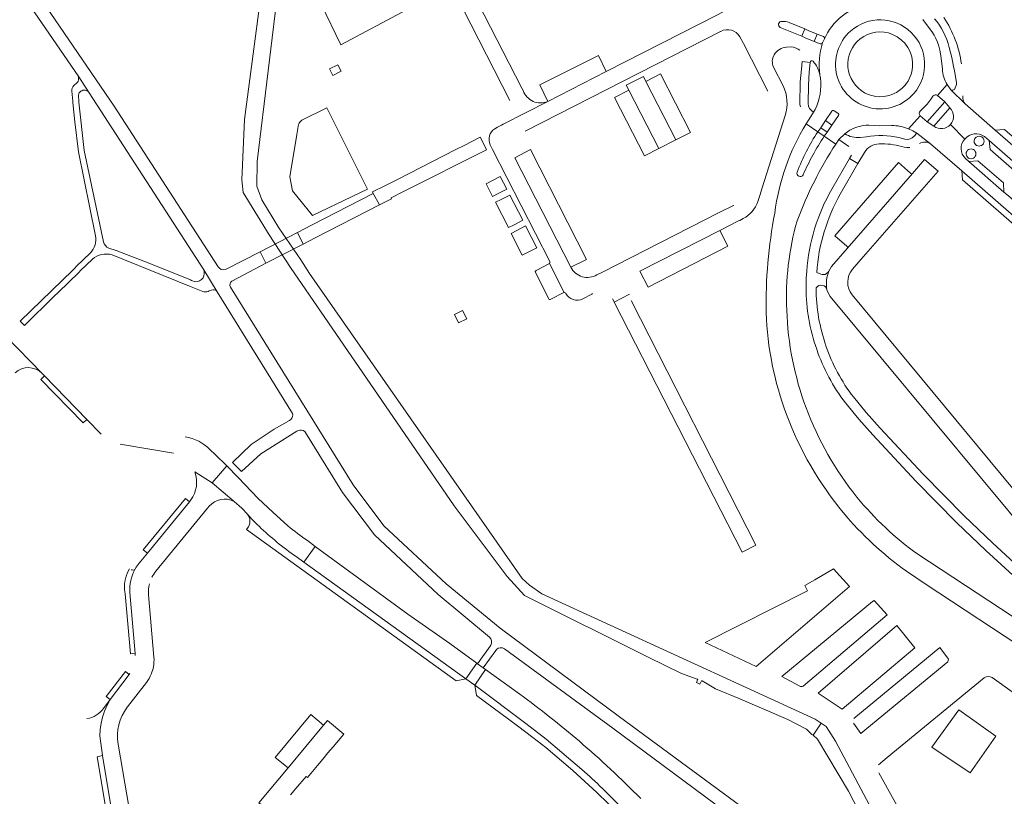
# Model space of a CAD drawing. Header units: metres. Extents: x 166325 to 190320, y 381923 to 404576.
# Tile 208 of 256: x 172289 to 172594, y 387072 to 387312. Entities that reach past the tile are written whole.
import ezdxf

# ---------------------------------------------------------------- set-up
doc = ezdxf.new("R2010")
doc.units = ezdxf.units.M
for name, color, linetype, lineweight in [('B-WE-OG-WATER_BEEK-GV', 8, 'Continuous', 18), ('B-WE-OG-WATER_MEER-GV', 8, 'Continuous', 18), ('B-WE-VH-VERHARDING_ASFALT-GV', 8, 'Continuous', 18), ('B-WE-VH-VERHARDING_BETON-GV', 8, 'Continuous', 18), ('B-WE-VH-VERHARDING_BETONSTRAATSTEEN-GV', 8, 'Continuous', 18), ('B-WE-VH-VERHARDING_STRAATBAKSTEEN-GV', 8, 'Continuous', 18)]:
    doc.layers.add(name, color=color, linetype=linetype, lineweight=lineweight)

msp = doc.modelspace()

# ---------------------------------------------------------------- linework, layer by layer
at = {"layer": 'B-WE-OG-WATER_BEEK-GV', "flags": 128}
for points in [[(172366.846, 387340.986), (172358.964, 387280.713), (172358.118, 387262.078), (172358.522, 387258.199), (172366.589, 387245.111), (172373.174, 387234.985), (172423.792, 387161.351), (172440.172, 387139.468), (172445.514, 387133.655), (172483.69, 387114.552), (172493.996, 387109.511), (172498.884, 387107.785), (172499.07, 387107.711), (172498.661, 387106.681), (172499.745, 387106.253), (172500.185, 387107.277), (172500.369, 387107.198), (172504.571, 387104.753), (172512.096, 387101.669), (172526.876, 387095.251), (172532.617, 387092.252), (172534.36, 387090.63), (172534.689, 387090.403), (172537.249, 387094.124), (172536.919, 387094.351), (172535.396, 387095.399), (172450.859, 387134.093), (172447.093, 387136.77), (172444.806, 387138.915), (172379.063, 387233.154), (172376.344, 387237.377), (172369.573, 387247.237), (172364.332, 387255.965), (172362.735, 387260.168), (172362.855, 387267.816), (172369.701, 387323.946)], [(172538.732, 387093.104), (172537.249, 387094.124), (172534.689, 387090.403), (172536.051, 387089.188), (172545.599, 387073.173), (172560.534, 387044.348)], [(172598.4, 386998.378), (172592.232, 387003.001), (172582.747, 387012.849), (172578.207, 387019.762), (172541.634, 387088.6), (172538.732, 387093.104)]]:
    msp.add_lwpolyline(points, dxfattribs=at)
at = {"layer": 'B-WE-OG-WATER_MEER-GV', "flags": 128}
for points in [[(172388.694, 387303.876), (172409.271, 387314.732), (172392.317, 387349.086), (172384.107, 387348.837), (172381.583, 387339.433), (172380.228, 387332.788), (172380.528, 387324.752), (172382.695, 387316.436)], [(172546.001, 387136.377), (172541.002, 387141.859), (172535.209, 387138.46), (172532.203, 387136.697), (172532.989, 387135.026), (172501.346, 387119.124), (172517.075, 387111.716)], [(172566.172, 387117.45), (172560.616, 387124.336), (172536.237, 387103.474), (172543.717, 387098.458)], [(172571.379, 387086.777), (172579.736, 387098.278), (172591.237, 387090.12), (172583.28, 387078.754)]]:
    msp.add_lwpolyline(points, close=True, dxfattribs=at)
for points in [[(172396.947, 387259.219), (172384.417, 387284.414), (172376.633, 387280.53)], [(172375.606, 387279.247), (172375.106, 387276.14), (172373.004, 387263.08), (172373.774, 387258.733), (172379.974, 387251.126), (172396.947, 387259.219)], [(172557.578, 387127.637), (172553.578, 387132.047), (172553.026, 387131.761), (172525.021, 387108.58), (172530.57, 387105.589)], [(172531.59, 387105.602), (172557.578, 387127.637)], [(172576.338, 387113.115), (172576.517, 387113.936), (172573.904, 387117.582), (172547.282, 387095.633)], [(172547.196, 387094.172), (172549.449, 387090.934), (172551.29, 387092.462), (172576.338, 387113.115)], [(172587.611, 387108.172), (172557.63, 387083.542), (172554.943, 387081.313)], [(172611.466, 387090.954), (172601.668, 387099.965), (172590.043, 387108.25)], [(172555.007, 387078.81), (172568.25, 387054.969)]]:
    msp.add_lwpolyline(points, dxfattribs=at)
at = {"layer": 'B-WE-OG-WATER_MEER-GV'}
for points in [[(172376.633, 387280.53, 0.0882829), (172375.606, 387279.247)], [(172590.043, 387108.25, 0.2994785), (172587.611, 387108.172)], [(172530.57, 387105.589, 0.2187985), (172531.59, 387105.602)]]:
    msp.add_lwpolyline(points, format="xyb", dxfattribs=at)
at = {"layer": 'B-WE-VH-VERHARDING_ASFALT-GV', "flags": 128}
for points in [[(172350.768, 387235.244), (172318.667, 387284.844), (172296.257, 387317.855), (172294.815, 387320.015), (172291.472, 387317.547), (172292.97, 387315.366), (172307.503, 387294.211), (172310.907, 387289.042), (172346.347, 387234.285), (172350.539, 387227.54), (172373.841, 387189.927)], [(172539.179, 387307.605), (172538.183, 387305.712), (172537.63, 387304.422)], [(172576.771, 387303.039), (172577.581, 387299.933), (172578.154, 387297.148), (172578.437, 387295.838), (172579.061, 387292.224), (172579.016, 387291.624), (172578.632, 387290.529), (172578.383, 387290.04)], [(172533.288, 387291.394), (172533.542, 387295.419), (172533.82, 387298.402), (172531.327, 387298.718), (172531.095, 387296.305), (172530.709, 387292.389), (172530.563, 387285.392), (172530.769, 387284.631)], [(172310.907, 387289.042), (172307.503, 387294.211)], [(172305.584, 387289.571), (172305.876, 387286.441), (172305.917, 387286.002), (172306.475, 387280.033), (172307.692, 387270.787), (172312.942, 387244.779)], [(172307.157, 387292.066), (172306.244, 387291.276)], [(172533.156, 387285.703), (172533.288, 387291.394)], [(172573.157, 387288.197), (172576.127, 387291.553)], [(172577.319, 387289.975), (172581.696, 387285.592)], [(172307.759, 387286.079), (172307.73, 387286.331), (172307.72, 387286.496), (172307.633, 387287.948)], [(172567.844, 387283.387), (172568.562, 387284.072), (172569.938, 387285.537), (172571.169, 387287.12), (172571.762, 387287.944)], [(172315.364, 387242.923), (172309.448, 387271.209), (172307.759, 387286.079)], [(172535.337, 387283.901), (172534.871, 387283.025), (172533.48, 387280.877), (172532.57, 387279.42), (172536.173, 387276.991), (172537.072, 387278.185), (172538.538, 387280.418), (172540.479, 387283.372)], [(172533.48, 387280.877), (172534.871, 387283.025)], [(172542.521, 387281.966), (172540.547, 387279.055), (172539.034, 387276.825), (172538.14, 387275.592), (172541.711, 387273.158), (172542.687, 387274.536), (172544.547, 387276.358), (172545.311, 387276.975)], [(172564.241, 387277.888), (172567.806, 387281.939)], [(172536.173, 387276.991), (172532.57, 387279.42)], [(172551.983, 387278.985), (172555.215, 387278.843), (172558.977, 387278.892)], [(172541.711, 387273.158), (172538.14, 387275.592)], [(172544.547, 387276.358), (172542.687, 387274.536), (172545.774, 387272.402)], [(172563.105, 387274.693), (172561.184, 387275.188)], [(172570.947, 387273.228), (172566.764, 387276.54), (172565.971, 387275.596)], [(172562.096, 387272.378), (172562.87, 387272.195), (172563.637, 387272.122), (172564.626, 387272.147)], [(172543.11, 387257.708), (172548.495, 387267.156), (172545.965, 387268.73), (172540.461, 387259.259)], [(172546.603, 387269.735), (172545.965, 387268.73), (172548.495, 387267.156), (172550.577, 387270.563)], [(172343.707, 387230.583), (172342.594, 387231.037), (172342.253, 387231.176), (172329.728, 387236.285), (172319.314, 387240.269), (172317.007, 387241.022)], [(172311.327, 387239.571), (172306.922, 387235.278), (172306.567, 387234.932), (172305.851, 387234.234), (172289.629, 387218.423), (172290.912, 387217.097), (172300.159, 387226.117), (172301.329, 387227.258), (172307.829, 387233.598), (172308.202, 387233.962), (172311.97, 387237.638)], [(172318.022, 387238.894), (172341.936, 387229.228), (172342.429, 387229.029), (172346.094, 387227.548)], [(172355.076, 387230.793), (172365.592, 387236.389), (172363.778, 387239.903), (172353.073, 387234.431)], [(172350.539, 387227.54), (172346.347, 387234.285)], [(172532.721, 387233.838), (172532.578, 387231.676), (172532.524, 387228.746)], [(172537.089, 387232.951), (172535.904, 387233.461)], [(172437.985, 387123.482), (172421.314, 387137.219), (172402.047, 387155.172), (172392.581, 387167.803), (172354.588, 387228.96)], [(172535.644, 387228.658), (172535.65, 387228.71)], [(172347.733, 387227.62), (172348.055, 387227.752), (172348.76, 387228.04)], [(172544.693, 387193.165), (172548.832, 387188.123), (172553.185, 387183.262), (172566.434, 387168.975), (172579.172, 387156.134), (172588.109, 387147.56), (172598.8, 387137.706), (172610.034, 387127.771), (172620.132, 387119.309)], [(172622.064, 387121.688), (172612.06, 387130.109), (172600.839, 387139.975), (172590.226, 387149.814), (172581.386, 387158.282), (172568.711, 387171.099), (172555.463, 387185.327), (172551.136, 387190.162), (172547.152, 387194.999)], [(172373.276, 387188.027), (172372.828, 387187.764), (172368.159, 387185.019), (172361.024, 387180.271), (172355.223, 387174.704), (172357.99, 387171.909), (172364.034, 387177.435), (172375.168, 387184.369), (172375.522, 387184.589)], [(172377.578, 387184.279), (172389.253, 387165.474), (172399.09, 387152.408), (172418.778, 387133.972), (172434.659, 387120.75)], [(172647.05, 387094.159), (172643.204, 387096.328), (172636.533, 387100.737), (172567.088, 387146.366)], [(172563.571, 387141.124), (172569.299, 387137.253), (172602.178, 387115.632), (172634.603, 387094.31), (172647.5, 387085.83)], [(172527.533, 387052.165), (172539.542, 387042.255), (172554.625, 387026.557), (172574.482, 387002.308), (172580.96, 386993.252), (172589.202, 386976.064), (172592.386, 386978.771), (172584.381, 386995.326), (172577.763, 387004.767), (172557.602, 387029.153), (172541.817, 387045.668), (172529.562, 387055.847), (172474.884, 387096.075), (172437.985, 387123.482)], [(172435.112, 387118.277), (172434.886, 387117.959), (172431.021, 387112.531), (172432.753, 387111.282), (172436.619, 387116.654), (172436.803, 387116.909)], [(172439.324, 387117.148), (172472.756, 387092.572), (172523.107, 387055.352)], [(172444.027, 387103.153), (172433.479, 387110.759), (172430.128, 387105.923), (172445.9, 387094.005), (172452.165, 387089.173), (172463.201, 387079.837)], [(172469.618, 387073.951), (172480.497, 387063.117), (172490.119, 387053.4), (172493.725, 387049.759), (172496.286, 387047.656), (172500.251, 387052.455)]]:
    msp.add_lwpolyline(points, dxfattribs=at)
at = {"layer": 'B-WE-VH-VERHARDING_ASFALT-GV'}
for points in [[(172545.763, 387314.16, 0.1271964), (172539.179, 387307.605)], [(172546.268, 387308.07, -0.9331596), (172565.921, 387288.906)], [(172572.22, 387311.918, -0.1171625), (172576.771, 387303.039)], [(172580.551, 387297.923, 0.1174485), (172575.099, 387312.244)], [(172565.921, 387288.906, -1.0729595), (172546.268, 387308.07)], [(172307.503, 387294.211, -0.325159), (172307.157, 387292.066)], [(172306.244, 387291.276, 0.220937), (172305.584, 387289.571)], [(172307.633, 387287.948, -0.4199255), (172309.345, 387289.839)], [(172309.345, 387289.839, -0.2616651), (172310.907, 387289.042)], [(172581.696, 387285.592, -0.2171846), (172581.002, 387288.046)], [(172540.479, 387283.372, -0.3820115), (172541.227, 387283.488)], [(172542.368, 387282.704, -0.4571216), (172542.521, 387281.966)], [(172567.806, 387281.939, -0.4170598), (172567.844, 387283.387)], [(172532.57, 387279.42, 0.1059935), (172522.849, 387251.845)], [(172529.774, 387249.435, -0.0549835), (172541.711, 387273.158)], [(172550.577, 387270.563, -0.2556907), (172555.133, 387273.253)], [(172555.133, 387273.253, -0.0792848), (172562.096, 387272.378)], [(172567.637, 387273.307, -0.2964021), (172570.947, 387273.228)], [(172531.616, 387263.698, -0.9922928), (172529.792, 387264.529)], [(172540.461, 387259.259, 0.0506233), (172535.154, 387246.941)], [(172538.156, 387246.005, -0.0538906), (172543.11, 387257.708)], [(172522.849, 387251.845, 0.0511839), (172520.191, 387221.022)], [(172526.568, 387221.824, -0.0814567), (172529.774, 387249.435)], [(172535.154, 387246.941, 0.0573437), (172532.721, 387233.838)], [(172312.942, 387244.779, -0.2415896), (172311.327, 387239.571)], [(172535.904, 387233.461, -0.0639656), (172538.156, 387246.005)], [(172317.007, 387241.022, -0.2377268), (172315.364, 387242.923)], [(172311.97, 387237.638, -0.2629469), (172318.022, 387238.894)], [(172353.073, 387234.431, -0.3395774), (172350.768, 387235.244)], [(172346.144, 387231.839, -0.2747442), (172343.707, 387230.583)], [(172346.347, 387234.285, -0.242321), (172346.144, 387231.839)], [(172537.864, 387232.81, -0.0995802), (172537.089, 387232.951)], [(172539.594, 387233.909, -0.2789017), (172537.864, 387232.81)], [(172538.992, 387228.124, -0.1486312), (172539.594, 387233.909)], [(172354.588, 387228.96, -0.3766679), (172355.076, 387230.793)], [(172532.524, 387228.746, 0.0875012), (172535.817, 387209.751)], [(172538.691, 387210.769, -0.0834448), (172535.644, 387228.658)], [(172535.65, 387228.71, -0.315039), (172537.623, 387229.474)], [(172537.623, 387229.474, -0.3094017), (172538.992, 387228.124)], [(172346.094, 387227.548, 0.1461542), (172347.733, 387227.62)], [(172348.76, 387228.04, -0.3247451), (172350.539, 387227.54)], [(172520.191, 387221.022, 0.0805079), (172526.488, 387189.59)], [(172532.547, 387191.65, -0.0812759), (172526.568, 387221.824)], [(172547.152, 387194.999, -0.0806785), (172538.691, 387210.769)], [(172535.817, 387209.751, 0.0826252), (172544.693, 387193.165)], [(172373.841, 387189.927, -0.2334861), (172373.276, 387188.027)], [(172526.488, 387189.59, 0.0831642), (172544.021, 387159.244)], [(172548.241, 387164.061, -0.0803213), (172532.547, 387191.65)], [(172375.522, 387184.589, -0.3020255), (172377.578, 387184.279)], [(172567.088, 387146.366, -0.0662966), (172548.241, 387164.061)], [(172544.021, 387159.244, 0.0638817), (172563.571, 387141.124)], [(172434.659, 387120.75, -0.3470492), (172435.112, 387118.277)], [(172436.803, 387116.909, -0.3396373), (172439.324, 387117.148)], [(172462.453, 387088.541, 0.0184621), (172444.027, 387103.153)], [(172481.419, 387070.874, 0.0207756), (172462.453, 387088.541)]]:
    msp.add_lwpolyline(points, format="xyb", dxfattribs=at)
at = {"layer": 'B-WE-VH-VERHARDING_ASFALT-GV', "flags": 128}
for points in [[(172577.017, 387284.365), (172575.374, 387286.265), (172569.927, 387280.084), (172572.044, 387278.694)], [(172540.547, 387279.055), (172538.538, 387280.418), (172537.072, 387278.185), (172539.034, 387276.825)], [(172400.643, 387254.334), (172398.76, 387257.908), (172379.693, 387248.111), (172375.313, 387245.86), (172377.122, 387242.269), (172380.819, 387244.152)], [(172377.122, 387242.269), (172375.313, 387245.86), (172363.778, 387239.903), (172365.592, 387236.389)], [(172380.831, 387148.801), (172377.278, 387143.904), (172427.386, 387107.875), (172430.759, 387112.72), (172422.374, 387118.766), (172419.285, 387120.942), (172409.467, 387127.856)]]:
    msp.add_lwpolyline(points, close=True, dxfattribs=at)
at = {"layer": 'B-WE-VH-VERHARDING_BETON-GV'}
for points in [[(172549.266, 387305.674, -0.2697959), (172559.236, 387307.086)], [(172545.493, 387296.98, -0.2517838), (172549.266, 387305.674)], [(172559.236, 387307.086, -0.3282046), (172565.439, 387296.975)], [(172550.633, 387289.052, -0.2508207), (172545.493, 387296.98)], [(172565.439, 387296.975, -0.1537976), (172563.159, 387291.411)], [(172563.159, 387291.411, -0.1024606), (172559.991, 387288.888)], [(172559.991, 387288.888, -0.2481286), (172550.633, 387289.052)]]:
    msp.add_lwpolyline(points, format="xyb", dxfattribs=at)
at = {"layer": 'B-WE-VH-VERHARDING_BETON-GV', "flags": 128}
for points in [[(172387.793, 387297.648), (172385.26, 387296.384), (172386.252, 387294.389), (172388.815, 387295.66)], [(172426.378, 387221.713), (172423.858, 387220.512), (172425.147, 387217.917), (172427.678, 387219.18)]]:
    msp.add_lwpolyline(points, close=True, dxfattribs=at)
at = {"layer": 'B-WE-VH-VERHARDING_BETONSTRAATSTEEN-GV', "flags": 128}
for points in [[(172445.114, 387289.692), (172444.724, 387290.452), (172403.862, 387370.039), (172402.279, 387373.451)], [(172398.296, 387369.999), (172399.853, 387366.915), (172423.38, 387321.042), (172426.503, 387314.879), (172440.966, 387286.642)], [(172512.848, 387316.344), (172511.899, 387316.093), (172511.774, 387316.06), (172510.442, 387315.627), (172508.895, 387315.009), (172506.914, 387314.052), (172506.479, 387313.809), (172505.145, 387313.141), (172470.707, 387295.593), (172452.69, 387286.341), (172438.955, 387279.319), (172438.44, 387279.048), (172437.168, 387278.379), (172436.291, 387277.906)], [(172445.735, 387277.192), (172506.134, 387308.017), (172506.147, 387308.007)], [(172524.542, 387309.222), (172531.239, 387306.506)], [(172536.981, 387304.128), (172536.931, 387304.148), (172535.069, 387304.908), (172532.295, 387306.051), (172531.239, 387306.506), (172524.542, 387309.222)], [(172531.239, 387306.506), (172532.182, 387308.74), (172527.343, 387310.719)], [(172527.343, 387310.719), (172532.182, 387308.74), (172532.772, 387308.507), (172533.219, 387308.316), (172536.01, 387307.149), (172537.871, 387306.405), (172537.906, 387306.391)], [(172512.068, 387306.35), (172513.156, 387304.216), (172520.682, 387289.551)], [(172537.906, 387306.391), (172537.871, 387306.405), (172536.01, 387307.149), (172535.069, 387304.908), (172536.931, 387304.148), (172536.981, 387304.128)], [(172537.63, 387304.422), (172538.183, 387305.712)], [(172538.183, 387305.712), (172539.179, 387307.605)], [(172526.517, 387303.147), (172527.919, 387303.18), (172528.604, 387303.109), (172529.501, 387302.815), (172530.041, 387302.536), (172530.142, 387302.483), (172530.592, 387302.215)], [(172525.446, 387291.204), (172522.493, 387296.967)], [(172438.955, 387279.319), (172452.69, 387286.341)], [(172517.629, 387255.377), (172518.243, 387257.272), (172518.986, 387259.636), (172526.113, 387282.025)], [(172434.891, 387272.932), (172435.101, 387272.527), (172435.625, 387271.513), (172453.307, 387236.835), (172453.322, 387236.818)], [(172459.83, 387235.067), (172442.508, 387268.939)], [(172510.141, 387254.253), (172510.06, 387254.213), (172505.623, 387251.979), (172469.411, 387233.493)], [(172505.872, 387246.458), (172511.688, 387249.395), (172512.069, 387249.587), (172513.111, 387250.148)], [(172481.196, 387233.867), (172505.872, 387246.458)], [(172453.27, 387236.25), (172449.075, 387234.083)], [(172453.27, 387236.25), (172457.803, 387227.319), (172457.833, 387227.306), (172458.244, 387227.125)], [(172453.621, 387225.228), (172457.633, 387227.249), (172457.803, 387227.319), (172453.27, 387236.25)], [(172448.879, 387233.421), (172448.88, 387233.419), (172450.925, 387229.418), (172452.938, 387225.412)], [(172469.411, 387233.493), (172467.869, 387232.742), (172467.856, 387232.743)], [(172458.296, 387227.045), (172458.306, 387227.014)], [(172463.519, 387225.347), (172466.278, 387226.8), (172466.537, 387226.936)], [(172472.708, 387225.281), (172473.117, 387224.583), (172473.259, 387224.329), (172477.982, 387226.734)], [(172477.982, 387226.734), (172473.259, 387224.329), (172512.773, 387147.004), (172517.05, 387149.182), (172478.621, 387224.575)], [(172478.621, 387224.575), (172478.498, 387224.817)], [(172284.227, 387214.859), (172284.774, 387214.31), (172285.223, 387213.828), (172296.375, 387202.282), (172297.14, 387201.495), (172310.194, 387188.059), (172314.655, 387183.467)], [(172296.375, 387202.282), (172285.223, 387213.828)], [(172320.55, 387180.38), (172336.982, 387177.634)], [(172343.564, 387171.838), (172349.013, 387168.49), (172353.472, 387173.672), (172349.938, 387177.211), (172348.379, 387178.665)], [(172355.754, 387162.692), (172349.013, 387168.49), (172343.564, 387171.838)], [(172367.675, 387159.356), (172363.177, 387163.649), (172357.022, 387170.118), (172353.472, 387173.672), (172349.013, 387168.49), (172355.754, 387162.692), (172358.09, 387160.59), (172359.911, 387158.798)], [(172342.406, 387163.144), (172341.94, 387162.577), (172328.938, 387146.74), (172326.407, 387143.657), (172325.489, 387142.386), (172325.089, 387141.708)], [(172331.553, 387141.119), (172347.507, 387160.576), (172348.057, 387161.246)], [(172372.377, 387155.153), (172367.675, 387159.356)], [(172359.831, 387154.361), (172359.6, 387154.05), (172424.347, 387107.236), (172427.386, 387107.875), (172377.278, 387143.904)], [(172374.89, 387145.64), (172377.278, 387143.904), (172380.831, 387148.801), (172378.411, 387150.571)], [(172377.278, 387143.904), (172374.89, 387145.64)], [(172321.88, 387135.394), (172322.03, 387134.162), (172323.682, 387115.559), (172325.134, 387115.647), (172323.556, 387134.497)], [(172323.556, 387134.497), (172325.134, 387115.647), (172325.18, 387115.102)], [(172330.948, 387114.549), (172329.294, 387133.824)], [(172323.553, 387109.484), (172323.319, 387109.174), (172317.467, 387101.426), (172316.519, 387099.708), (172315.729, 387097.913), (172315.392, 387096.913), (172315.102, 387096.054), (172314.643, 387094.146), (172314.357, 387092.205), (172314.246, 387090.247), (172315.028, 387084.167), (172318.126, 387065.522), (172319.247, 387058.777), (172324.615, 387059.653), (172323.291, 387067.761), (172319.915, 387087.703)], [(172322.702, 387099.063), (172322.782, 387099.168), (172328.658, 387106.77)], [(172452.165, 387089.173), (172445.9, 387094.005), (172430.128, 387105.923), (172430.667, 387102.668), (172443.339, 387093.376), (172448.117, 387089.743), (172452.061, 387086.609), (172460.467, 387079.481), (172467.897, 387072.753), (172471.504, 387069.238), (172487.266, 387053.308), (172490.119, 387053.4), (172480.497, 387063.117), (172469.618, 387073.951)], [(172315.028, 387084.167), (172314.246, 387090.247), (172314.357, 387092.205), (172314.643, 387094.146), (172315.102, 387096.054), (172315.392, 387096.913), (172315.729, 387097.913), (172316.519, 387099.708), (172317.467, 387101.426), (172315.399, 387098.689)], [(172379.951, 387079.182), (172381.555, 387081.1), (172383.159, 387083.017), (172384.763, 387084.935), (172386.368, 387086.852), (172387.972, 387088.77), (172389.64, 387090.764), (172384.585, 387094.938), (172383.402, 387093.518), (172372.41, 387080.321), (172363.439, 387069.55), (172373.923, 387062.338)], [(172463.201, 387079.837), (172452.165, 387089.173)], [(172373.174, 387071.959), (172374.835, 387073.935), (172377.979, 387077.678), (172378.419, 387077.351), (172379.951, 387079.182)]]:
    msp.add_lwpolyline(points, dxfattribs=at)
at = {"layer": 'B-WE-VH-VERHARDING_BETONSTRAATSTEEN-GV'}
for points in [[(172525.058, 387311.098, 0.8048283), (172524.542, 387309.222)], [(172527.343, 387310.719, 0.109711), (172525.058, 387311.098)], [(172506.147, 387308.007, -0.403459), (172512.068, 387306.35)], [(172538.183, 387305.712, 0.4051494), (172537.906, 387306.391)], [(172522.655, 387300.747, -0.2331577), (172526.517, 387303.147)], [(172536.827, 387294.515, -0.1092915), (172537.63, 387304.422)], [(172537.63, 387304.422, -0.4016964), (172536.981, 387304.128)], [(172522.493, 387296.967, -0.2502811), (172522.655, 387300.747)], [(172452.69, 387286.341, -0.4341372), (172445.114, 387289.692)], [(172526.113, 387282.025, 0.1868268), (172525.446, 387291.204)], [(172436.291, 387277.906, 0.3624318), (172434.891, 387272.932)], [(172513.111, 387250.148, 0.1824914), (172517.629, 387255.377)], [(172453.322, 387236.818, -0.2955608), (172453.27, 387236.25)], [(172467.856, 387232.743, -0.4316722), (172459.83, 387235.067)], [(172449.075, 387234.083, 0.3973966), (172448.879, 387233.421)], [(172458.244, 387227.125, -0.0580052), (172458.296, 387227.045)], [(172458.306, 387227.014, 0.4245866), (172463.519, 387225.347)], [(172452.938, 387225.412, 0.4695536), (172453.621, 387225.228)], [(172288.048, 387202.424, -0.4121501), (172296.375, 387202.282)], [(172348.379, 387178.665, 0.1582971), (172340.59, 387182.702)], [(172343.564, 387171.838, -0.2502901), (172342.406, 387163.144)], [(172348.057, 387161.246, -0.3487254), (172355.754, 387162.692)], [(172359.911, 387158.798, -0.3511419), (172359.831, 387154.361)], [(172359.911, 387158.798, 0.0466878), (172363.472, 387155.012)], [(172374.89, 387145.64, -0.0380002), (172363.472, 387155.012)], [(172378.411, 387150.571, -0.0169477), (172372.377, 387155.153)], [(172323.453, 387141.905, 0.1619699), (172321.88, 387135.394)], [(172325.089, 387141.708, 0.1476318), (172323.556, 387134.497)], [(172325.089, 387141.708, -0.2922958), (172323.941, 387141.604)], [(172330.349, 387139.271, -0.0550823), (172331.553, 387141.119)], [(172329.294, 387133.824, -0.0840891), (172329.572, 387137.201)], [(172330.803, 387111.57, 0.0668224), (172330.948, 387114.549)], [(172330.15, 387109.352, 0.051866), (172330.803, 387111.57)], [(172328.658, 387106.77, 0.067053), (172330.15, 387109.352)], [(172315.399, 387098.689, -0.1907704), (172310.243, 387095.551)], [(172319.915, 387087.703, -0.2072704), (172322.702, 387099.063)], [(172469.618, 387073.951, 0.018448), (172463.201, 387079.837)]]:
    msp.add_lwpolyline(points, format="xyb", dxfattribs=at)
at = {"layer": 'B-WE-VH-VERHARDING_BETONSTRAATSTEEN-GV', "flags": 128}
for points in [[(172470.707, 387295.593), (172468.329, 387300.576), (172450.206, 387291.497), (172452.69, 387286.341)], [(172483.037, 387292.531), (172482.271, 387294.034), (172476.976, 387291.342), (172477.76, 387289.829), (172486.994, 387271.792), (172492.282, 387274.484)], [(172483.037, 387292.531), (172492.282, 387274.484), (172496.796, 387276.786), (172487.549, 387294.836)], [(172477.76, 387289.829), (172473.33, 387287.591), (172482.584, 387269.522), (172486.994, 387271.792)], [(172433.773, 387271.43), (172432.516, 387273.985), (172431.803, 387275.265), (172426.822, 387272.742), (172424.262, 387271.443), (172405.992, 387262.159), (172403.366, 387260.77), (172402.346, 387260.227), (172398.494, 387258.412), (172398.76, 387257.908), (172400.643, 387254.334), (172404.419, 387256.218), (172404.286, 387256.517), (172407.926, 387258.362)], [(172442.508, 387268.939), (172459.83, 387235.067), (172464.704, 387237.521), (172447.353, 387271.455)], [(172438.026, 387263.151), (172433.649, 387260.869), (172435.599, 387256.995), (172437.353, 387257.875), (172440.033, 387259.219)], [(172440.955, 387257.419), (172438.26, 387256.067), (172436.504, 387255.187), (172440.513, 387247.351), (172442.268, 387248.25), (172444.941, 387249.62)], [(172445.864, 387247.843), (172443.181, 387246.468), (172441.411, 387245.561), (172444.761, 387238.869), (172449.265, 387241.134)], [(172508.36, 387241.602), (172505.872, 387246.458), (172481.196, 387233.867), (172483.702, 387228.947)], [(172297.14, 387201.495), (172296.019, 387200.347), (172309.103, 387186.986), (172310.194, 387188.059)], [(172341.94, 387162.577), (172340.683, 387163.617), (172327.669, 387147.769), (172328.938, 387146.74)], [(172323.319, 387109.174), (172322.152, 387110.095), (172316.242, 387102.435), (172317.467, 387101.426)], [(172433.479, 387110.759), (172432.753, 387111.282), (172431.021, 387112.531), (172430.759, 387112.72), (172427.386, 387107.875), (172430.128, 387105.923)], [(172383.402, 387093.518), (172379.49, 387096.835), (172368.457, 387083.59), (172372.41, 387080.321)], [(172315.028, 387084.167), (172313.406, 387083.776), (172316.48, 387065.321), (172318.126, 387065.522)]]:
    msp.add_lwpolyline(points, close=True, dxfattribs=at)
at = {"layer": 'B-WE-VH-VERHARDING_STRAATBAKSTEEN-GV', "flags": 128}
for points in [[(172568.666, 387311.67), (172570.679, 387308.933)], [(172574.262, 387299.766), (172574.66, 387296.372)], [(172533.822, 387298.417), (172533.82, 387298.402), (172533.542, 387295.419), (172533.288, 387291.394), (172533.156, 387285.703)], [(172536.99, 387293.501), (172536.827, 387294.515)], [(172591.021, 387277.46), (172581.696, 387285.592), (172577.319, 387289.975), (172576.127, 387291.553), (172573.157, 387288.197), (172575.374, 387286.265), (172577.017, 387284.365)], [(172576.127, 387291.553), (172577.319, 387289.975)], [(172575.374, 387286.265), (172573.157, 387288.197)], [(172534.871, 387283.025), (172535.337, 387283.901)], [(172542.368, 387282.704), (172541.227, 387283.488)], [(172567.806, 387281.939), (172569.927, 387280.084), (172575.374, 387286.265)], [(172577.017, 387284.365), (172572.044, 387278.694)], [(172540.479, 387283.372), (172538.538, 387280.418)], [(172538.538, 387280.418), (172540.547, 387279.055), (172542.521, 387281.966)], [(172572.044, 387278.694), (172569.927, 387280.084), (172567.806, 387281.939), (172564.241, 387277.888), (172565.538, 387277.28), (172566.764, 387276.54), (172570.947, 387273.228), (172580.649, 387264.853), (172619.969, 387230.673), (172622.312, 387233.45), (172611.822, 387242.569), (172610.45, 387243.778), (172595.083, 387257.127)], [(172565.971, 387275.596), (172566.764, 387276.54), (172565.538, 387277.28), (172564.241, 387277.888)], [(172581.632, 387274.732), (172577.165, 387279.224)], [(172587.637, 387275.48), (172589.148, 387274.25), (172611.834, 387254.505), (172613.894, 387252.699), (172629.432, 387239.192), (172631.535, 387237.35), (172641.516, 387228.679), (172643.643, 387226.824), (172658.579, 387213.719), (172661.09, 387216.491), (172633.928, 387240.123), (172633.622, 387240.375), (172627.636, 387245.581), (172591.021, 387277.46)], [(172538.14, 387275.592), (172536.173, 387276.991)], [(172545.311, 387276.975), (172544.547, 387276.358)], [(172549.261, 387275.204), (172551.241, 387275.454)], [(172643.87, 387224.037), (172643.643, 387226.824), (172641.516, 387228.679), (172638.781, 387228.497), (172631.782, 387234.587), (172631.535, 387237.35), (172629.432, 387239.192), (172626.648, 387239.068), (172614.16, 387249.888), (172613.894, 387252.699), (172611.834, 387254.505), (172609.122, 387254.315), (172589.389, 387271.48), (172589.148, 387274.25), (172587.637, 387275.48)], [(172546.899, 387234.498), (172549.592, 387237.543), (172573.341, 387264.807), (172569.168, 387268.418), (172565.449, 387264.121), (172545.198, 387240.898), (172540.422, 387235.326), (172539.594, 387233.909)], [(172581.82, 387268.709), (172582.836, 387267.815), (172585.646, 387267.996), (172593.522, 387261.137), (172593.703, 387258.322), (172595.083, 387257.127)], [(172595.083, 387257.127), (172593.703, 387258.322), (172582.836, 387267.815), (172581.82, 387268.709)], [(172564.775, 387264.131), (172561.076, 387267.43), (172541.387, 387244.818), (172545.086, 387241.61)], [(172545.198, 387240.898), (172565.449, 387264.121)], [(172538.992, 387228.124), (172539.261, 387227.397), (172540.021, 387226.096), (172618.777, 387131.254), (172621.705, 387128.503), (172624.866, 387126.035), (172647.897, 387109.386), (172654.181, 387104.862)], [(172626.555, 387131.662), (172624.174, 387133.628), (172621.383, 387136.612), (172546.767, 387226.523)]]:
    msp.add_lwpolyline(points, dxfattribs=at)
at = {"layer": 'B-WE-VH-VERHARDING_STRAATBAKSTEEN-GV'}
for points in [[(172570.679, 387308.933, -0.1532288), (172574.262, 387299.766)], [(172534.686, 387298.783, 0.5865906), (172533.822, 387298.417)], [(172536.827, 387294.515, 0.125936), (172534.686, 387298.783)], [(172574.66, 387296.372, 0.1268415), (172576.127, 387291.553)], [(172535.337, 387283.901, 0.1465437), (172536.99, 387293.501)], [(172577.319, 387289.975, 0.3101901), (172578.383, 387290.04)], [(172573.157, 387288.197, 0.4074862), (172571.762, 387287.944)], [(172533.156, 387285.703, 0.2793497), (172534.871, 387283.025)], [(172577.017, 387284.365, -0.397897), (172577.165, 387279.224)], [(172551.983, 387278.985, 0.1563825), (172545.311, 387276.975)], [(172564.241, 387277.888, 0.0985214), (172558.977, 387278.892)], [(172572.044, 387278.694, 0.3923174), (172577.165, 387279.224)], [(172536.173, 387276.991, 0.0556286), (172529.792, 387264.529)], [(172531.616, 387263.698, -0.0378482), (172538.14, 387275.592)], [(172544.547, 387276.358, 0.1724554), (172549.261, 387275.204)], [(172551.241, 387275.454, -0.0945492), (172561.184, 387275.188)], [(172563.105, 387274.693, 0.2815368), (172565.971, 387275.596)], [(172581.632, 387274.732, 0.4284387), (172581.82, 387268.709)], [(172587.637, 387275.48, 0.4028077), (172581.632, 387274.732)], [(172584.539, 387273.705, -0.9987453), (172587.501, 387274.428)], [(172587.501, 387274.428, -1.0055451), (172584.539, 387273.705)], [(172582.073, 387269.764, -1.0257642), (172584.974, 387270.545)], [(172584.974, 387270.545, -1.0254528), (172582.073, 387269.764)], [(172565.449, 387264.121, -0.4339407), (172564.775, 387264.131)], [(172545.086, 387241.61, -0.4477522), (172545.198, 387240.898)], [(172546.767, 387226.523, -0.360826), (172546.899, 387234.498)]]:
    msp.add_lwpolyline(points, format="xyb", dxfattribs=at)
at = {"layer": 'B-WE-VH-VERHARDING_STRAATBAKSTEEN-GV', "flags": 128}
for points in [[(172591.021, 387277.46), (172627.636, 387245.581), (172627.42, 387248.378), (172593.85, 387277.648)], [(172589.148, 387274.25), (172589.389, 387271.48), (172609.122, 387254.315), (172611.834, 387254.505)], [(172582.836, 387267.815), (172593.703, 387258.322), (172593.522, 387261.137), (172585.646, 387267.996)], [(172580.649, 387264.853), (172580.836, 387262.136), (172617.551, 387230.211), (172620.322, 387230.379), (172619.969, 387230.673)]]:
    msp.add_lwpolyline(points, close=True, dxfattribs=at)

doc.saveas('drawing.dxf')
